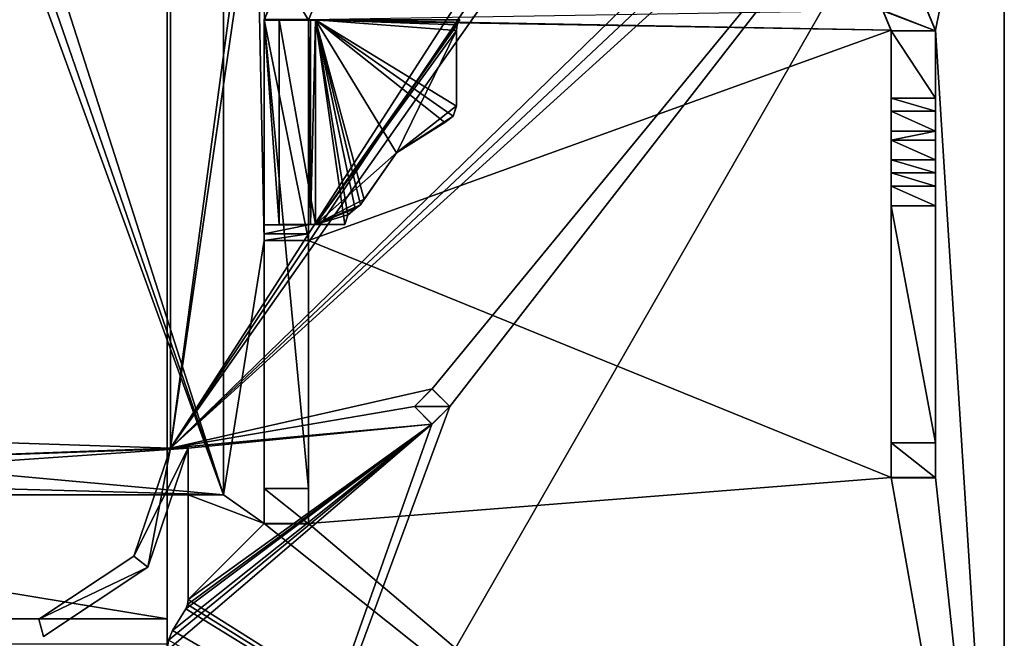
# Model space of a CAD drawing. Header units: millimetres. Extents: x -228 to 228, y -26 to 186.
# Tile 83 of 86: x 198 to 226, y 16 to 34. Entities that reach past the tile are written whole.
import ezdxf

# ---------------------------------------------------------------- set-up
doc = ezdxf.new("R2010")
doc.units = ezdxf.units.MM
doc.header["$LTSCALE"] = 52.148148
for name, color, linetype in [('11', 7, 'CONTINUOUS'), ('12', 7, 'CONTINUOUS'), ('15', 7, 'CONTINUOUS'), ('744', 7, 'CONTINUOUS'), ('766', 7, 'CONTINUOUS'), ('767', 7, 'CONTINUOUS'), ('771', 7, 'CONTINUOUS'), ('772', 7, 'CONTINUOUS'), ('773', 7, 'CONTINUOUS'), ('775', 7, 'CONTINUOUS'), ('776', 7, 'CONTINUOUS'), ('777', 7, 'CONTINUOUS'), ('778', 7, 'CONTINUOUS'), ('779', 7, 'CONTINUOUS'), ('780', 7, 'CONTINUOUS'), ('781', 7, 'CONTINUOUS'), ('782', 7, 'CONTINUOUS'), ('783', 7, 'CONTINUOUS'), ('784', 7, 'CONTINUOUS'), ('804', 7, 'CONTINUOUS'), ('811', 7, 'CONTINUOUS'), ('813', 7, 'CONTINUOUS'), ('819', 7, 'CONTINUOUS'), ('820', 7, 'CONTINUOUS'), ('821', 7, 'CONTINUOUS'), ('822', 7, 'CONTINUOUS'), ('823', 7, 'CONTINUOUS'), ('824', 7, 'CONTINUOUS'), ('825', 7, 'CONTINUOUS'), ('826', 7, 'CONTINUOUS'), ('827', 7, 'CONTINUOUS'), ('828', 7, 'CONTINUOUS'), ('829', 7, 'CONTINUOUS'), ('830', 7, 'CONTINUOUS'), ('835', 7, 'CONTINUOUS'), ('836', 7, 'CONTINUOUS'), ('837', 7, 'CONTINUOUS'), ('838', 7, 'CONTINUOUS'), ('839', 7, 'CONTINUOUS'), ('840', 7, 'CONTINUOUS'), ('841', 7, 'CONTINUOUS'), ('842', 7, 'CONTINUOUS'), ('843', 7, 'CONTINUOUS'), ('844', 7, 'CONTINUOUS'), ('845', 7, 'CONTINUOUS'), ('846', 7, 'CONTINUOUS'), ('847', 7, 'CONTINUOUS'), ('848', 7, 'CONTINUOUS'), ('849', 7, 'CONTINUOUS'), ('850', 7, 'CONTINUOUS'), ('851', 7, 'CONTINUOUS'), ('852', 7, 'CONTINUOUS'), ('853', 7, 'CONTINUOUS'), ('854', 7, 'CONTINUOUS'), ('866', 7, 'CONTINUOUS'), ('867', 7, 'CONTINUOUS'), ('868', 7, 'CONTINUOUS'), ('9', 7, 'CONTINUOUS')]:
    doc.layers.add(name, color=color, linetype=linetype)

msp = doc.modelspace()

# ---------------------------------------------------------------- linework, layer by layer
at = {"layer": '11', "linetype": 'Continuous'}
for points in [[(202, 16.991, -431.006), (202, 84.009, -431.591), (-202, 84.009, -431.591), (202, 16.991, -431.006)], [(202, 16.991, -431.006), (-202, 84.009, -431.591), (-202, 16.991, -431.006), (202, 16.991, -431.006)]]:
    msp.add_3dface(points, dxfattribs=at)
at = {"layer": '12', "linetype": 'Continuous'}
for points in [[(202, 16.29, -430.711), (202, 16.991, -431.006), (-202, 16.29, -430.711), (202, 16.29, -430.711)], [(202, 16.991, -431.006), (-202, 16.991, -431.006), (-202, 16.29, -430.711), (202, 16.991, -431.006)]]:
    msp.add_3dface(points, dxfattribs=at)
at = {"layer": '15', "linetype": 'Continuous'}
for points in [[(202, 0, -447), (-202, 0, -447), (202, 84, -447), (202, 0, -447)], [(202, 84, -447), (-202, 0, -447), (-202, 84, -447), (202, 84, -447)]]:
    msp.add_3dface(points, dxfattribs=at)
at = {"layer": '744', "linetype": 'Continuous'}
for points in [[(202.1, 85.6), (202.1, 21.819), (209, 73), (202.1, 85.6)], [(209, 73), (202.1, 21.819), (209.498, 72.5), (209, 73)], [(202.1, 21.819), (216.9, 44.8), (209.498, 72.5), (202.1, 21.819)], [(217.134, 44.234), (216.9, 44.8), (202.1, 21.819), (217.134, 44.234)], [(217.7, 44), (217.134, 44.234), (202.1, 21.819), (217.7, 44)], [(224.9, 44), (217.7, 44), (202.1, 21.819), (224.9, 44)], [(225.466, 43.766), (224.9, 44), (202.1, 21.819), (225.466, 43.766)], [(225.7, 43.2), (225.466, 43.766), (202.1, 21.819), (225.7, 43.2)], [(225.7, 43.2), (202.1, 21.819), (209.502, 23.5), (225.7, 43.2)], [(202.6, 3), (225.7, 3), (225.7, 43.2), (202.6, 3)], [(202.6, 3), (225.7, 43.2), (210, 23), (202.6, 3)], [(210, 23), (225.7, 43.2), (209.502, 23.5), (210, 23)], [(209.502, 23.5), (202.1, 21.819), (209, 23), (209.502, 23.5)], [(209, 23), (202.1, 21.819), (209.498, 22.5), (209, 23)], [(202.6, 3), (210, 23), (209.498, 22.5), (202.6, 3)], [(202, 16.096), (202.6, 3), (209.498, 22.5), (202, 16.096)], [(202.04, 16.39), (202, 16.096), (209.498, 22.5), (202.04, 16.39)], [(202.157, 16.662), (202.04, 16.39), (209.498, 22.5), (202.157, 16.662)], [(202.1, 21.819), (202.6, 21.819), (209.498, 22.5), (202.1, 21.819)], [(202.528, 17.281), (202.157, 16.662), (209.498, 22.5), (202.528, 17.281)], [(202.582, 17.404), (202.528, 17.281), (209.498, 22.5), (202.582, 17.404)], [(202.6, 17.538), (202.582, 17.404), (209.498, 22.5), (202.6, 17.538)], [(202.6, 21.819), (202.6, 17.538), (209.498, 22.5), (202.6, 21.819)], [(201.456, 18.461), (202.6, 21.819), (201.06, 18.766), (201.456, 18.461)], [(201.06, 18.766), (202.6, 21.819), (202.1, 21.819), (201.06, 18.766)], [(198.373, 16.983), (201.456, 18.461), (201.06, 18.766), (198.373, 16.983)], [(198.5, 16.5), (201.456, 18.461), (198.373, 16.983), (198.5, 16.5)]]:
    msp.add_3dface(points, dxfattribs=at)
at = {"layer": '766', "linetype": 'Continuous'}
for points in [[(202.1, 21.819), (202.1, 85.6), (202.1, 85.6, -447), (202.1, 21.819)], [(202.1, 21.819), (202.1, 85.6, -447), (202.1, 21.819, -430.7), (202.1, 21.819)], [(202.1, 85.6, -447), (202.1, 83.2, -447), (202.1, 21.819, -430.7), (202.1, 85.6, -447)], [(202.1, 83.2, -447), (202.1, 21.819, -447), (202.1, 21.819, -430.7), (202.1, 83.2, -447)]]:
    msp.add_3dface(points, dxfattribs=at)
at = {"layer": '767', "linetype": 'Continuous'}
for points in [[(202.1, 21.819, -447), (202.1, 83.2, -447), (181.5, 22.5, -447), (202.1, 21.819, -447)], [(202.1, 83.2, -447), (181.5, 81.2, -447), (181.5, 22.5, -447), (202.1, 83.2, -447)], [(182.086, 21.086, -447), (202.1, 21.819, -447), (181.5, 22.5, -447), (182.086, 21.086, -447)], [(202.6, 21.819, -447), (202.1, 21.819, -447), (182.086, 21.086, -447), (202.6, 21.819, -447)], [(183.5, 20.5, -447), (202.6, 21.819, -447), (182.086, 21.086, -447), (183.5, 20.5, -447)], [(202.6, 20.5, -447), (202.6, 21.819, -447), (183.5, 20.5, -447), (202.6, 20.5, -447)]]:
    msp.add_3dface(points, dxfattribs=at)
at = {"layer": '771', "linetype": 'Continuous'}
for points in [[(202.6, 20.5, -447), (183.5, 20.5, -447), (203.6, 20.5, -451.2), (202.6, 20.5, -447)], [(183.5, 20.5, -447), (183.5, 20.5, -451.2), (203.6, 20.5, -451.2), (183.5, 20.5, -447)], [(203.6, 20.5, -447), (202.6, 20.5, -447), (203.6, 20.5, -451.2), (203.6, 20.5, -447)]]:
    msp.add_3dface(points, dxfattribs=at)
at = {"layer": '772', "linetype": 'Continuous'}
for points in [[(203.6, 20.5, -447), (203.6, 83.2, -447), (204.75, 27.701, -447), (203.6, 20.5, -447)], [(203.6, 83.2, -447), (204.75, 33.955, -447), (204.75, 27.701, -447), (203.6, 83.2, -447)], [(223.15, 35.095, -447), (225.7, 43.2, -447), (223.75, 33.645, -447), (223.15, 35.095, -447)], [(225.7, 43.2, -447), (225.7, 3, -447), (223.75, 33.645, -447), (225.7, 43.2, -447)], [(222.266, 34.211, -447), (222.5, 33.645, -447), (206, 33.955, -447), (222.266, 34.211, -447)], [(206, 33.955, -447), (222.5, 33.645, -447), (204.75, 33.955, -447), (206, 33.955, -447)], [(204.75, 33.955, -447), (222.5, 33.645, -447), (206, 27.701, -447), (204.75, 33.955, -447)], [(204.75, 27.701, -447), (204.75, 33.955, -447), (206, 27.701, -447), (204.75, 27.701, -447)], [(222.5, 33.645, -447), (222.5, 20.995, -447), (206, 27.701, -447), (222.5, 33.645, -447)], [(223.75, 33.645, -447), (225.7, 3, -447), (223.75, 20.995, -447), (223.75, 33.645, -447)], [(203.6, 20.5, -447), (204.75, 27.701, -447), (204.75, 19.695, -447), (203.6, 20.5, -447)], [(206, 27.701, -447), (222.5, 20.995, -447), (206, 19.695, -447), (206, 27.701, -447)], [(222.5, 20.995, -447), (225.7, 3, -447), (206, 19.695, -447), (222.5, 20.995, -447)], [(223.75, 20.995, -447), (225.7, 3, -447), (222.5, 20.995, -447), (223.75, 20.995, -447)], [(202.6, 20.5, -447), (203.6, 20.5, -447), (204.75, 19.695, -447), (202.6, 20.5, -447)], [(202.6, 17.538, -447), (202.6, 20.5, -447), (204.75, 19.695, -447), (202.6, 17.538, -447)], [(225.7, 3, -447), (202.6, 17.538, -447), (204.75, 19.695, -447), (225.7, 3, -447)], [(206, 19.695, -447), (225.7, 3, -447), (204.75, 19.695, -447), (206, 19.695, -447)], [(202.582, 17.404, -447), (225.7, 3, -447), (202.528, 17.281, -447), (202.582, 17.404, -447)], [(202.6, 17.538, -447), (225.7, 3, -447), (202.582, 17.404, -447), (202.6, 17.538, -447)], [(202.528, 17.281, -447), (225.7, 3, -447), (202.157, 16.662, -447), (202.528, 17.281, -447)], [(202.157, 16.662, -447), (225.7, 3, -447), (202.04, 16.39, -447), (202.157, 16.662, -447)]]:
    msp.add_3dface(points, dxfattribs=at)
at = {"layer": '773', "linetype": 'Continuous'}
for points in [[(203.6, 20.5, -447), (203.6, 20.5, -451.2), (203.6, 83.2, -451.2), (203.6, 20.5, -447)], [(203.6, 83.2, -447), (203.6, 20.5, -447), (203.6, 83.2, -451.2), (203.6, 83.2, -447)]]:
    msp.add_3dface(points, dxfattribs=at)
at = {"layer": '775', "linetype": 'Continuous'}
for points in [[(182.086, 82.614, -451.2), (183.5, 83.2, -451.2), (203.6, 20.5, -451.2), (182.086, 82.614, -451.2)], [(203.6, 20.5, -451.2), (183.5, 83.2, -451.2), (203.6, 83.2, -451.2), (203.6, 20.5, -451.2)], [(181.5, 81.2, -451.2), (182.086, 82.614, -451.2), (203.6, 20.5, -451.2), (181.5, 81.2, -451.2)], [(181.5, 22.5, -451.2), (181.5, 81.2, -451.2), (203.6, 20.5, -451.2), (181.5, 22.5, -451.2)], [(182.086, 21.086, -451.2), (181.5, 22.5, -451.2), (203.6, 20.5, -451.2), (182.086, 21.086, -451.2)], [(183.5, 20.5, -451.2), (182.086, 21.086, -451.2), (203.6, 20.5, -451.2), (183.5, 20.5, -451.2)]]:
    msp.add_3dface(points, dxfattribs=at)
at = {"layer": '776', "linetype": 'Continuous'}
for points in [[(202.6, 17.538), (202.6, 21.819), (202.6, 21.819, -430.7), (202.6, 17.538)], [(202.6, 17.538), (202.6, 21.819, -447), (202.6, 20.5, -447), (202.6, 17.538)], [(202.6, 21.819, -447), (202.6, 17.538), (202.6, 21.819, -430.7), (202.6, 21.819, -447)], [(202.6, 17.538), (202.6, 20.5, -447), (202.6, 17.538, -447), (202.6, 17.538)]]:
    msp.add_3dface(points, dxfattribs=at)
at = {"layer": '777', "linetype": 'Continuous'}
for points in [[(202.1, 21.819, -430.7), (202.1, 21.819, -447), (202.6, 21.819, -430.7), (202.1, 21.819, -430.7)], [(202.1, 21.819, -447), (202.6, 21.819, -447), (202.6, 21.819, -430.7), (202.1, 21.819, -447)]]:
    msp.add_3dface(points, dxfattribs=at)
at = {"layer": '778', "linetype": 'Continuous'}
for points in [[(201.06, 18.766, -430.7), (202.1, 21.819, -430.7), (201.456, 18.461, -430.7), (201.06, 18.766, -430.7)], [(202.1, 21.819, -430.7), (202.6, 21.819, -430.7), (201.456, 18.461, -430.7), (202.1, 21.819, -430.7)], [(198.373, 16.983, -430.7), (201.06, 18.766, -430.7), (201.456, 18.461, -430.7), (198.373, 16.983, -430.7)], [(198.5, 16.5, -430.7), (198.373, 16.983, -430.7), (201.456, 18.461, -430.7), (198.5, 16.5, -430.7)]]:
    msp.add_3dface(points, dxfattribs=at)
at = {"layer": '779', "linetype": 'Continuous'}
for points in [[(201.06, 18.766), (202.1, 21.819), (201.06, 18.766, -430.7), (201.06, 18.766)], [(202.1, 21.819), (202.1, 21.819, -430.7), (201.06, 18.766, -430.7), (202.1, 21.819)], [(198.373, 16.983), (201.06, 18.766), (198.373, 16.983, -430.7), (198.373, 16.983)], [(201.06, 18.766), (201.06, 18.766, -430.7), (198.373, 16.983, -430.7), (201.06, 18.766)]]:
    msp.add_3dface(points, dxfattribs=at)
at = {"layer": '780', "linetype": 'Continuous'}
for points in [[(198.5, 16.5), (198.373, 16.983), (198.373, 16.983, -430.7), (198.5, 16.5)], [(198.5, 16.5), (198.373, 16.983, -430.7), (198.5, 16.5, -430.7), (198.5, 16.5)]]:
    msp.add_3dface(points, dxfattribs=at)
at = {"layer": '781', "linetype": 'Continuous'}
for points in [[(202.6, 21.819), (201.456, 18.461), (202.6, 21.819, -430.7), (202.6, 21.819)], [(202.6, 21.819, -430.7), (201.456, 18.461), (201.456, 18.461, -430.7), (202.6, 21.819, -430.7)], [(201.456, 18.461), (198.5, 16.5), (201.456, 18.461, -430.7), (201.456, 18.461)], [(198.5, 16.5), (198.5, 16.5, -430.7), (201.456, 18.461, -430.7), (198.5, 16.5)]]:
    msp.add_3dface(points, dxfattribs=at)
at = {"layer": '782', "linetype": 'Continuous'}
for points in [[(202.528, 17.281), (202.582, 17.404), (202.528, 17.281, -447), (202.528, 17.281)], [(202.582, 17.404), (202.582, 17.404, -447), (202.528, 17.281, -447), (202.582, 17.404)], [(202.582, 17.404), (202.6, 17.538), (202.582, 17.404, -447), (202.582, 17.404)], [(202.6, 17.538), (202.6, 17.538, -447), (202.582, 17.404, -447), (202.6, 17.538)]]:
    msp.add_3dface(points, dxfattribs=at)
at = {"layer": '783', "linetype": 'Continuous'}
for points in [[(202.157, 16.662), (202.528, 17.281), (202.528, 17.281, -447), (202.157, 16.662)], [(202.157, 16.662), (202.528, 17.281, -447), (202.157, 16.662, -447), (202.157, 16.662)]]:
    msp.add_3dface(points, dxfattribs=at)
at = {"layer": '784', "linetype": 'Continuous'}
for points in [[(202.04, 16.39), (202.157, 16.662), (202.04, 16.39, -447), (202.04, 16.39)], [(202.157, 16.662), (202.157, 16.662, -447), (202.04, 16.39, -447), (202.157, 16.662)]]:
    msp.add_3dface(points, dxfattribs=at)
at = {"layer": '804', "linetype": 'Continuous'}
for points in [[(225.7, 3), (225.7, 3, -447), (225.7, 43.2), (225.7, 3)], [(225.7, 43.2), (225.7, 3, -447), (225.7, 43.2, -447), (225.7, 43.2)]]:
    msp.add_3dface(points, dxfattribs=at)
at = {"layer": '811', "linetype": 'Continuous'}
for points in [[(204.75, 33.929, -450.948), (204.75, 33.947, -449.098), (205.263, 35.167, -450.953), (204.75, 33.929, -450.948)], [(204.75, 33.937, -449.098), (204.75, 33.947, -449.098), (204.75, 33.929, -450.948), (204.75, 33.937, -449.098)]]:
    msp.add_3dface(points, dxfattribs=at)
at = {"layer": '813', "linetype": 'Continuous'}
for points in [[(206, 33.929, -450.948), (206.146, 34.283, -450.949), (206, 33.937, -449.098), (206, 33.929, -450.948)], [(206, 33.937, -449.098), (206.146, 34.283, -450.949), (206, 33.947, -449.098), (206, 33.937, -449.098)]]:
    msp.add_3dface(points, dxfattribs=at)
at = {"layer": '819', "linetype": 'Continuous'}
for points in [[(222.5, 33.645, -447), (222.266, 34.211, -447), (222.5, 33.632, -450.346), (222.5, 33.645, -447)], [(222.5, 33.632, -450.346), (222.266, 34.211, -447), (222.266, 34.197, -450.349), (222.5, 33.632, -450.346)]]:
    msp.add_3dface(points, dxfattribs=at)
at = {"layer": '820', "linetype": 'Continuous'}
for points in [[(222.5, 20.995, -447), (222.5, 33.645, -447), (222.5, 20.983, -449.895), (222.5, 20.995, -447)], [(222.5, 33.645, -447), (222.5, 33.632, -450.346), (222.5, 31.722, -450.339), (222.5, 33.645, -447)], [(222.5, 20.983, -449.895), (222.5, 33.645, -447), (222.5, 21.979, -450.899), (222.5, 20.983, -449.895)], [(222.5, 21.979, -450.899), (222.5, 33.645, -447), (222.5, 29.979, -449.852), (222.5, 21.979, -450.899)], [(222.5, 29.979, -449.852), (222.5, 33.645, -447), (222.5, 30.538, -449.684), (222.5, 29.979, -449.852)], [(222.5, 30.538, -449.684), (222.5, 33.645, -447), (222.5, 30.788, -449.685), (222.5, 30.538, -449.684)], [(222.5, 30.788, -449.685), (222.5, 33.645, -447), (222.5, 31.359, -449.866), (222.5, 30.788, -449.685)], [(222.5, 31.359, -449.866), (222.5, 33.645, -447), (222.5, 31.722, -450.339), (222.5, 31.359, -449.866)], [(222.5, 28.679, -450.926), (222.5, 21.979, -450.899), (222.5, 29.979, -449.852), (222.5, 28.679, -450.926)], [(222.5, 29.609, -450.305), (222.5, 28.679, -450.926), (222.5, 29.979, -449.852), (222.5, 29.609, -450.305)], [(222.5, 29.239, -450.758), (222.5, 28.679, -450.926), (222.5, 29.609, -450.305), (222.5, 29.239, -450.758)]]:
    msp.add_3dface(points, dxfattribs=at)
at = {"layer": '821', "linetype": 'Continuous'}
for points in [[(223.75, 20.995, -447), (222.5, 20.995, -447), (222.5, 20.983, -449.895), (223.75, 20.995, -447)], [(223.75, 20.995, -447), (222.5, 20.983, -449.895), (223.75, 20.983, -449.895), (223.75, 20.995, -447)]]:
    msp.add_3dface(points, dxfattribs=at)
at = {"layer": '822', "linetype": 'Continuous'}
for points in [[(223.75, 33.645, -447), (223.75, 20.995, -447), (223.75, 33.632, -450.346), (223.75, 33.645, -447)], [(223.75, 33.632, -450.346), (223.75, 20.995, -447), (223.75, 30.788, -449.685), (223.75, 33.632, -450.346)], [(223.75, 31.723, -450.339), (223.75, 33.632, -450.346), (223.75, 31.358, -449.866), (223.75, 31.723, -450.339)], [(223.75, 31.358, -449.866), (223.75, 33.632, -450.346), (223.75, 30.788, -449.685), (223.75, 31.358, -449.866)], [(223.75, 30.788, -449.685), (223.75, 20.995, -447), (223.75, 30.538, -449.684), (223.75, 30.788, -449.685)], [(223.75, 30.538, -449.684), (223.75, 20.995, -447), (223.75, 29.979, -449.852), (223.75, 30.538, -449.684)], [(223.75, 29.979, -449.852), (223.75, 20.995, -447), (223.75, 29.609, -450.305), (223.75, 29.979, -449.852)], [(223.75, 29.609, -450.305), (223.75, 20.995, -447), (223.75, 29.239, -450.758), (223.75, 29.609, -450.305)], [(223.75, 29.239, -450.758), (223.75, 20.995, -447), (223.75, 28.679, -450.926), (223.75, 29.239, -450.758)], [(223.75, 28.679, -450.926), (223.75, 20.995, -447), (223.75, 21.979, -450.899), (223.75, 28.679, -450.926)], [(223.75, 20.995, -447), (223.75, 20.983, -449.895), (223.75, 21.979, -450.899), (223.75, 20.995, -447)]]:
    msp.add_3dface(points, dxfattribs=at)
at = {"layer": '823', "linetype": 'Continuous'}
for points in [[(223.15, 35.095, -447), (223.75, 33.645, -447), (223.15, 35.081, -450.352), (223.15, 35.095, -447)], [(223.75, 33.645, -447), (223.75, 33.632, -450.346), (223.15, 35.081, -450.352), (223.75, 33.645, -447)]]:
    msp.add_3dface(points, dxfattribs=at)
at = {"layer": '824', "linetype": 'Continuous'}
for points in [[(223.75, 33.632, -450.346), (221.7, 34.432, -450.35), (223.15, 35.081, -450.352), (223.75, 33.632, -450.346)], [(222.266, 34.197, -450.349), (221.7, 34.432, -450.35), (223.75, 33.632, -450.346), (222.266, 34.197, -450.349)], [(222.5, 33.632, -450.346), (222.266, 34.197, -450.349), (223.75, 33.632, -450.346), (222.5, 33.632, -450.346)], [(222.5, 31.722, -450.339), (222.5, 33.632, -450.346), (223.75, 31.723, -450.339), (222.5, 31.722, -450.339)], [(222.5, 33.632, -450.346), (223.75, 33.632, -450.346), (223.75, 31.723, -450.339), (222.5, 33.632, -450.346)]]:
    msp.add_3dface(points, dxfattribs=at)
at = {"layer": '825', "linetype": 'Continuous'}
for points in [[(222.5, 31.722, -450.339), (223.75, 31.723, -450.339), (223.75, 31.358, -449.866), (222.5, 31.722, -450.339)], [(222.5, 31.359, -449.866), (222.5, 31.722, -450.339), (223.75, 31.358, -449.866), (222.5, 31.359, -449.866)], [(222.5, 30.788, -449.685), (222.5, 31.359, -449.866), (223.75, 30.788, -449.685), (222.5, 30.788, -449.685)], [(222.5, 31.359, -449.866), (223.75, 31.358, -449.866), (223.75, 30.788, -449.685), (222.5, 31.359, -449.866)]]:
    msp.add_3dface(points, dxfattribs=at)
at = {"layer": '826', "linetype": 'Continuous'}
for points in [[(222.5, 30.538, -449.684), (222.5, 30.788, -449.685), (223.75, 30.788, -449.685), (222.5, 30.538, -449.684)], [(222.5, 30.538, -449.684), (223.75, 30.788, -449.685), (223.75, 30.538, -449.684), (222.5, 30.538, -449.684)]]:
    msp.add_3dface(points, dxfattribs=at)
at = {"layer": '827', "linetype": 'Continuous'}
for points in [[(222.5, 29.979, -449.852), (222.5, 30.538, -449.684), (223.75, 29.979, -449.852), (222.5, 29.979, -449.852)], [(222.5, 30.538, -449.684), (223.75, 30.538, -449.684), (223.75, 29.979, -449.852), (222.5, 30.538, -449.684)], [(222.5, 29.609, -450.305), (222.5, 29.979, -449.852), (223.75, 29.609, -450.305), (222.5, 29.609, -450.305)], [(222.5, 29.979, -449.852), (223.75, 29.979, -449.852), (223.75, 29.609, -450.305), (222.5, 29.979, -449.852)]]:
    msp.add_3dface(points, dxfattribs=at)
at = {"layer": '828', "linetype": 'Continuous'}
for points in [[(222.5, 29.239, -450.758), (222.5, 29.609, -450.305), (223.75, 29.239, -450.758), (222.5, 29.239, -450.758)], [(222.5, 29.609, -450.305), (223.75, 29.609, -450.305), (223.75, 29.239, -450.758), (222.5, 29.609, -450.305)], [(222.5, 28.679, -450.926), (222.5, 29.239, -450.758), (223.75, 28.679, -450.926), (222.5, 28.679, -450.926)], [(222.5, 29.239, -450.758), (223.75, 29.239, -450.758), (223.75, 28.679, -450.926), (222.5, 29.239, -450.758)]]:
    msp.add_3dface(points, dxfattribs=at)
at = {"layer": '829', "linetype": 'Continuous'}
for points in [[(222.5, 21.979, -450.899), (222.5, 28.679, -450.926), (223.75, 21.979, -450.899), (222.5, 21.979, -450.899)], [(222.5, 28.679, -450.926), (223.75, 28.679, -450.926), (223.75, 21.979, -450.899), (222.5, 28.679, -450.926)]]:
    msp.add_3dface(points, dxfattribs=at)
at = {"layer": '830', "linetype": 'Continuous'}
for points in [[(222.5, 20.983, -449.895), (222.5, 21.979, -450.899), (223.75, 20.983, -449.895), (222.5, 20.983, -449.895)], [(223.75, 20.983, -449.895), (222.5, 21.979, -450.899), (223.75, 21.979, -450.899), (223.75, 20.983, -449.895)]]:
    msp.add_3dface(points, dxfattribs=at)
at = {"layer": '835', "linetype": 'Continuous'}
for points in [[(204.75, 33.929, -450.948), (205.263, 35.167, -450.953), (206, 33.929, -450.948), (204.75, 33.929, -450.948)], [(205.263, 35.167, -450.953), (206.146, 34.283, -450.949), (206, 33.929, -450.948), (205.263, 35.167, -450.953)], [(204.75, 33.929, -450.948), (206, 33.929, -450.948), (206, 20.679, -450.894), (204.75, 33.929, -450.948)], [(204.75, 20.679, -450.894), (204.75, 33.929, -450.948), (206, 20.679, -450.894), (204.75, 20.679, -450.894)]]:
    msp.add_3dface(points, dxfattribs=at)
at = {"layer": '836', "linetype": 'Continuous'}
for points in [[(204.75, 33.937, -449.098), (204.75, 33.929, -450.948), (204.75, 20.679, -450.894), (204.75, 33.937, -449.098)], [(204.75, 33.937, -449.098), (204.75, 20.679, -450.894), (204.75, 28.143, -449.074), (204.75, 33.937, -449.098)], [(204.75, 28.143, -449.074), (204.75, 20.679, -450.894), (204.75, 28.144, -447.282), (204.75, 28.143, -449.074)], [(204.75, 28.144, -447.282), (204.75, 20.679, -450.894), (204.75, 27.883, -447.204), (204.75, 28.144, -447.282)], [(204.75, 20.679, -450.894), (204.75, 27.701, -447), (204.75, 27.883, -447.204), (204.75, 20.679, -450.894)], [(204.75, 19.695, -447), (204.75, 27.701, -447), (204.75, 19.683, -449.89), (204.75, 19.695, -447)], [(204.75, 27.701, -447), (204.75, 20.679, -450.894), (204.75, 19.683, -449.89), (204.75, 27.701, -447)]]:
    msp.add_3dface(points, dxfattribs=at)
at = {"layer": '837', "linetype": 'Continuous'}
for points in [[(206, 19.695, -447), (204.75, 19.695, -447), (204.75, 19.683, -449.89), (206, 19.695, -447)], [(206, 19.695, -447), (204.75, 19.683, -449.89), (206, 19.683, -449.89), (206, 19.695, -447)]]:
    msp.add_3dface(points, dxfattribs=at)
at = {"layer": '838', "linetype": 'Continuous'}
for points in [[(206, 33.929, -450.948), (206, 33.937, -449.098), (206, 28.143, -449.074), (206, 33.929, -450.948)], [(206, 20.679, -450.894), (206, 33.929, -450.948), (206, 28.143, -449.074), (206, 20.679, -450.894)], [(206, 28.144, -447.282), (206, 27.883, -447.204), (206, 28.143, -449.074), (206, 28.144, -447.282)], [(206, 27.701, -447), (206, 20.679, -450.894), (206, 28.143, -449.074), (206, 27.701, -447)], [(206, 27.883, -447.204), (206, 27.701, -447), (206, 28.143, -449.074), (206, 27.883, -447.204)], [(206, 27.701, -447), (206, 19.695, -447), (206, 20.679, -450.894), (206, 27.701, -447)], [(206, 20.679, -450.894), (206, 19.695, -447), (206, 19.683, -449.89), (206, 20.679, -450.894)]]:
    msp.add_3dface(points, dxfattribs=at)
at = {"layer": '839', "linetype": 'Continuous'}
for points in [[(204.75, 28.144, -447.282), (204.75, 27.883, -447.204), (206, 28.144, -447.282), (204.75, 28.144, -447.282)], [(204.75, 27.883, -447.204), (206, 27.883, -447.204), (206, 28.144, -447.282), (204.75, 27.883, -447.204)], [(204.75, 27.701, -447), (206, 27.701, -447), (206, 27.883, -447.204), (204.75, 27.701, -447)], [(204.75, 27.883, -447.204), (204.75, 27.701, -447), (206, 27.883, -447.204), (204.75, 27.883, -447.204)]]:
    msp.add_3dface(points, dxfattribs=at)
at = {"layer": '840', "linetype": 'Continuous'}
for points in [[(204.75, 28.143, -449.074), (204.75, 28.144, -447.282), (206, 28.143, -449.074), (204.75, 28.143, -449.074)], [(204.75, 28.144, -447.282), (206, 28.144, -447.282), (206, 28.143, -449.074), (204.75, 28.144, -447.282)]]:
    msp.add_3dface(points, dxfattribs=at)
at = {"layer": '841', "linetype": 'Continuous'}
for points in [[(206.2, 28.153, -447.624), (205.175, 28.151, -448.049), (206.2, 28.148, -448.874), (206.2, 28.153, -447.624)], [(207.03, 28.153, -447.624), (206.2, 28.153, -447.624), (207.03, 28.148, -448.874), (207.03, 28.153, -447.624)], [(207.03, 28.148, -448.874), (206.2, 28.153, -447.624), (206.2, 28.148, -448.874), (207.03, 28.148, -448.874)], [(204.75, 28.143, -449.074), (206, 28.143, -449.074), (205.175, 28.151, -448.049), (204.75, 28.143, -449.074)], [(205.175, 28.151, -448.049), (206, 28.143, -449.074), (206.059, 28.147, -448.933), (205.175, 28.151, -448.049)], [(206.2, 28.148, -448.874), (205.175, 28.151, -448.049), (206.059, 28.147, -448.933), (206.2, 28.148, -448.874)]]:
    msp.add_3dface(points, dxfattribs=at)
at = {"layer": '842', "linetype": 'Continuous'}
for points in [[(204.75, 33.937, -449.098), (205.175, 28.151, -448.049), (205.175, 33.941, -448.072), (204.75, 33.937, -449.098)], [(204.75, 33.937, -449.098), (204.75, 28.143, -449.074), (205.175, 28.151, -448.049), (204.75, 33.937, -449.098)], [(205.175, 33.941, -448.072), (206.2, 28.153, -447.624), (206.2, 33.943, -447.648), (205.175, 33.941, -448.072)], [(205.175, 28.151, -448.049), (206.2, 28.153, -447.624), (205.175, 33.941, -448.072), (205.175, 28.151, -448.049)]]:
    msp.add_3dface(points, dxfattribs=at)
at = {"layer": '843', "linetype": 'Continuous'}
for points in [[(206, 33.937, -449.098), (204.75, 33.937, -449.098), (205.175, 33.941, -448.072), (206, 33.937, -449.098)], [(206, 33.937, -449.098), (205.175, 33.941, -448.072), (206.2, 33.943, -447.648), (206, 33.937, -449.098)], [(206, 33.937, -449.098), (206.2, 33.943, -447.648), (206.059, 33.937, -448.956), (206, 33.937, -449.098)], [(206.059, 33.937, -448.956), (206.2, 33.943, -447.648), (206.2, 33.938, -448.898), (206.059, 33.937, -448.956)], [(206.2, 33.938, -448.898), (206.2, 33.943, -447.648), (210.288, 33.943, -447.648), (206.2, 33.938, -448.898)], [(210.288, 33.938, -448.898), (206.2, 33.938, -448.898), (210.288, 33.943, -447.648), (210.288, 33.938, -448.898)]]:
    msp.add_3dface(points, dxfattribs=at)
at = {"layer": '844', "linetype": 'Continuous'}
for points in [[(206, 28.143, -449.074), (206, 33.937, -449.098), (206.059, 33.937, -448.956), (206, 28.143, -449.074)], [(206.059, 28.147, -448.933), (206, 28.143, -449.074), (206.059, 33.937, -448.956), (206.059, 28.147, -448.933)], [(206.2, 28.148, -448.874), (206.059, 28.147, -448.933), (206.2, 33.938, -448.898), (206.2, 28.148, -448.874)], [(206.059, 28.147, -448.933), (206.059, 33.937, -448.956), (206.2, 33.938, -448.898), (206.059, 28.147, -448.933)]]:
    msp.add_3dface(points, dxfattribs=at)
at = {"layer": '845', "linetype": 'Continuous'}
for points in [[(207.03, 28.148, -448.874), (206.2, 28.148, -448.874), (206.2, 33.938, -448.898), (207.03, 28.148, -448.874)], [(207.03, 28.148, -448.874), (206.2, 33.938, -448.898), (207.112, 28.417, -448.875), (207.03, 28.148, -448.874)], [(206.2, 33.938, -448.898), (210.288, 33.938, -448.898), (210.214, 33.796, -448.897), (206.2, 33.938, -448.898)], [(207.112, 28.417, -448.875), (206.2, 33.938, -448.898), (207.326, 28.599, -448.876), (207.112, 28.417, -448.875)], [(207.326, 28.599, -448.876), (206.2, 33.938, -448.898), (207.477, 28.704, -448.876), (207.326, 28.599, -448.876)], [(207.477, 28.704, -448.876), (206.2, 33.938, -448.898), (207.58, 28.857, -448.877), (207.477, 28.704, -448.876)], [(207.58, 28.857, -448.877), (206.2, 33.938, -448.898), (208.498, 30.179, -448.882), (207.58, 28.857, -448.877)], [(208.498, 30.179, -448.882), (206.2, 33.938, -448.898), (209.862, 31.032, -448.886), (208.498, 30.179, -448.882)], [(209.862, 31.032, -448.886), (206.2, 33.938, -448.898), (210.099, 31.217, -448.887), (209.862, 31.032, -448.886)], [(210.099, 31.217, -448.887), (206.2, 33.938, -448.898), (210.188, 31.5, -448.888), (210.099, 31.217, -448.887)], [(210.188, 31.5, -448.888), (206.2, 33.938, -448.898), (210.188, 33.638, -448.896), (210.188, 31.5, -448.888)], [(210.188, 33.638, -448.896), (206.2, 33.938, -448.898), (210.214, 33.796, -448.897), (210.188, 33.638, -448.896)]]:
    msp.add_3dface(points, dxfattribs=at)
at = {"layer": '846', "linetype": 'Continuous'}
for points in [[(207.112, 28.422, -447.625), (207.326, 28.599, -448.876), (207.326, 28.604, -447.626), (207.112, 28.422, -447.625)], [(207.112, 28.417, -448.875), (207.326, 28.599, -448.876), (207.112, 28.422, -447.625), (207.112, 28.417, -448.875)], [(207.03, 28.153, -447.624), (207.112, 28.417, -448.875), (207.112, 28.422, -447.625), (207.03, 28.153, -447.624)], [(207.03, 28.153, -447.624), (207.03, 28.148, -448.874), (207.112, 28.417, -448.875), (207.03, 28.153, -447.624)]]:
    msp.add_3dface(points, dxfattribs=at)
at = {"layer": '847', "linetype": 'Continuous'}
for points in [[(207.326, 28.604, -447.626), (207.477, 28.704, -448.876), (207.478, 28.71, -447.626), (207.326, 28.604, -447.626)], [(207.477, 28.704, -448.876), (207.58, 28.857, -448.877), (207.478, 28.71, -447.626), (207.477, 28.704, -448.876)], [(207.478, 28.71, -447.626), (207.58, 28.857, -448.877), (207.581, 28.864, -447.627), (207.478, 28.71, -447.626)], [(207.326, 28.599, -448.876), (207.477, 28.704, -448.876), (207.326, 28.604, -447.626), (207.326, 28.599, -448.876)]]:
    msp.add_3dface(points, dxfattribs=at)
at = {"layer": '848', "linetype": 'Continuous'}
for points in [[(208.498, 30.179, -448.882), (209.862, 31.032, -448.886), (208.501, 30.187, -447.632), (208.498, 30.179, -448.882)], [(208.501, 30.187, -447.632), (209.862, 31.032, -448.886), (209.858, 31.035, -447.636), (208.501, 30.187, -447.632)], [(207.58, 28.857, -448.877), (208.498, 30.179, -448.882), (207.581, 28.864, -447.627), (207.58, 28.857, -448.877)], [(207.581, 28.864, -447.627), (208.498, 30.179, -448.882), (208.501, 30.187, -447.632), (207.581, 28.864, -447.627)]]:
    msp.add_3dface(points, dxfattribs=at)
at = {"layer": '849', "linetype": 'Continuous'}
for points in [[(210.097, 31.219, -447.637), (210.188, 31.5, -448.888), (210.188, 31.506, -447.638), (210.097, 31.219, -447.637)], [(210.099, 31.217, -448.887), (210.188, 31.5, -448.888), (210.097, 31.219, -447.637), (210.099, 31.217, -448.887)], [(209.858, 31.035, -447.636), (210.099, 31.217, -448.887), (210.097, 31.219, -447.637), (209.858, 31.035, -447.636)], [(209.862, 31.032, -448.886), (210.099, 31.217, -448.887), (209.858, 31.035, -447.636), (209.862, 31.032, -448.886)]]:
    msp.add_3dface(points, dxfattribs=at)
at = {"layer": '850', "linetype": 'Continuous'}
for points in [[(210.188, 31.506, -447.638), (210.188, 33.638, -448.896), (210.188, 33.643, -447.646), (210.188, 31.506, -447.638)], [(210.188, 31.5, -448.888), (210.188, 33.638, -448.896), (210.188, 31.506, -447.638), (210.188, 31.5, -448.888)]]:
    msp.add_3dface(points, dxfattribs=at)
at = {"layer": '851', "linetype": 'Continuous'}
for points in [[(210.188, 33.643, -447.646), (210.214, 33.796, -448.897), (210.214, 33.801, -447.647), (210.188, 33.643, -447.646)], [(210.188, 33.638, -448.896), (210.214, 33.796, -448.897), (210.188, 33.643, -447.646), (210.188, 33.638, -448.896)], [(210.288, 33.938, -448.898), (210.288, 33.943, -447.648), (210.214, 33.801, -447.647), (210.288, 33.938, -448.898)], [(210.214, 33.796, -448.897), (210.288, 33.938, -448.898), (210.214, 33.801, -447.647), (210.214, 33.796, -448.897)]]:
    msp.add_3dface(points, dxfattribs=at)
at = {"layer": '852', "linetype": 'Continuous'}
for points in [[(206.2, 33.943, -447.648), (206.2, 28.153, -447.624), (210.288, 33.943, -447.648), (206.2, 33.943, -447.648)], [(210.288, 33.943, -447.648), (206.2, 28.153, -447.624), (210.214, 33.801, -447.647), (210.288, 33.943, -447.648)], [(206.2, 28.153, -447.624), (210.188, 33.643, -447.646), (210.214, 33.801, -447.647), (206.2, 28.153, -447.624)], [(206.2, 28.153, -447.624), (208.501, 30.187, -447.632), (210.188, 33.643, -447.646), (206.2, 28.153, -447.624)], [(208.501, 30.187, -447.632), (210.188, 31.506, -447.638), (210.188, 33.643, -447.646), (208.501, 30.187, -447.632)], [(208.501, 30.187, -447.632), (210.097, 31.219, -447.637), (210.188, 31.506, -447.638), (208.501, 30.187, -447.632)], [(208.501, 30.187, -447.632), (209.858, 31.035, -447.636), (210.097, 31.219, -447.637), (208.501, 30.187, -447.632)], [(206.2, 28.153, -447.624), (207.581, 28.864, -447.627), (208.501, 30.187, -447.632), (206.2, 28.153, -447.624)], [(206.2, 28.153, -447.624), (207.478, 28.71, -447.626), (207.581, 28.864, -447.627), (206.2, 28.153, -447.624)], [(206.2, 28.153, -447.624), (207.326, 28.604, -447.626), (207.478, 28.71, -447.626), (206.2, 28.153, -447.624)], [(206.2, 28.153, -447.624), (207.112, 28.422, -447.625), (207.326, 28.604, -447.626), (206.2, 28.153, -447.624)], [(206.2, 28.153, -447.624), (207.03, 28.153, -447.624), (207.112, 28.422, -447.625), (206.2, 28.153, -447.624)]]:
    msp.add_3dface(points, dxfattribs=at)
at = {"layer": '853', "linetype": 'Continuous'}
for points in [[(204.75, 33.947, -449.098), (206, 33.937, -449.098), (206, 33.947, -449.098), (204.75, 33.947, -449.098)], [(204.75, 33.947, -449.098), (204.75, 33.937, -449.098), (206, 33.937, -449.098), (204.75, 33.947, -449.098)]]:
    msp.add_3dface(points, dxfattribs=at)
at = {"layer": '854', "linetype": 'Continuous'}
for points in [[(204.75, 20.679, -450.894), (206, 20.679, -450.894), (206, 19.683, -449.89), (204.75, 20.679, -450.894)], [(204.75, 19.683, -449.89), (204.75, 20.679, -450.894), (206, 19.683, -449.89), (204.75, 19.683, -449.89)]]:
    msp.add_3dface(points, dxfattribs=at)
at = {"layer": '866', "linetype": 'Continuous'}
for points in [[(209.502, 23.5), (209, 23), (209.498, 23.5, 10), (209.502, 23.5)], [(209.498, 23.5, 10), (209, 23), (209, 23, 10), (209.498, 23.5, 10)], [(210, 23, 10), (209.502, 23.5), (209.498, 23.5, 10), (210, 23, 10)], [(210, 23), (209.502, 23.5), (210, 23, 10), (210, 23)]]:
    msp.add_3dface(points, dxfattribs=at)
at = {"layer": '867', "linetype": 'Continuous'}
for points in [[(209, 23), (209.498, 22.5), (209, 23, 10), (209, 23)], [(209, 23, 10), (209.498, 22.5), (209.502, 22.5, 10), (209, 23, 10)], [(209.498, 22.5), (210, 23), (209.502, 22.5, 10), (209.498, 22.5)], [(210, 23), (210, 23, 10), (209.502, 22.5, 10), (210, 23)]]:
    msp.add_3dface(points, dxfattribs=at)
at = {"layer": '868', "linetype": 'Continuous'}
for points in [[(210, 23, 10), (209.498, 23.5, 10), (209, 23, 10), (210, 23, 10)], [(210, 23, 10), (209, 23, 10), (209.502, 22.5, 10), (210, 23, 10)]]:
    msp.add_3dface(points, dxfattribs=at)
at = {"layer": '9', "linetype": 'Continuous'}
for points in [[(202, 84.71, -431.887), (202, 0, -447), (202, 85, -432.591), (202, 84.71, -431.887)], [(202, 85, -432.591), (202, 0, -447), (202, 85, -446), (202, 85, -432.591)], [(202, 85, -446), (202, 0, -447), (202, 84.707, -446.707), (202, 85, -446)], [(202, 84.009, -431.591), (202, 0, -447), (202, 84.71, -431.887), (202, 84.009, -431.591)], [(202, 84.707, -446.707), (202, 0, -447), (202, 84, -447), (202, 84.707, -446.707)], [(202, 0, -447), (202, 84.009, -431.591), (202, 16.991, -431.006), (202, 0, -447)], [(202, 16.29, -430.711), (202, 0, -447), (202, 16.991, -431.006), (202, 16.29, -430.711)]]:
    msp.add_3dface(points, dxfattribs=at)

doc.saveas('drawing.dxf')
